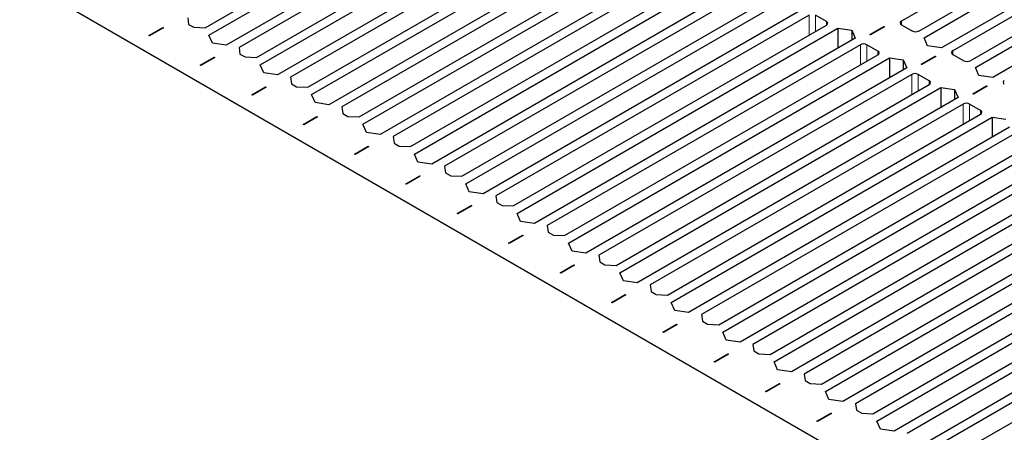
# Paper-space layout 'Blatt2' of a CAD drawing. Header units: millimetres. Extents: x 5 to 418, y 2 to 292.
# Tile 107 of 124: x 264 to 282, y 225 to 232. Entities that reach past the tile are written whole.
import ezdxf

# ---------------------------------------------------------------- set-up
doc = ezdxf.new("R2010")
doc.units = ezdxf.units.MM

psp = doc.layouts.new('Blatt2')

# ---------------------------------------------------------------- linework, layer by layer
at = {"color": 7, "linetype": 'Continuous', "lineweight": 25}
for p, q in [((267.685, 232.099), (273.43, 235.415)), ((286.27, 235.575), (280.466, 232.224)), ((267.755, 231.963), (273.642, 235.361)), ((280.784, 232.041), (286.588, 235.391)), ((280.878, 231.918), (286.741, 235.303)), ((273.96, 235.177), (268.074, 231.779)), ((274.055, 235.055), (268.309, 231.738)), ((287.059, 235.119), (281.196, 231.735)), ((268.628, 231.554), (274.373, 234.871)), ((287.213, 235.031), (281.408, 231.68)), ((268.698, 231.418), (274.585, 234.817)), ((281.727, 231.497), (287.531, 234.847)), ((281.821, 231.374), (287.684, 234.759)), ((274.903, 234.633), (269.016, 231.235)), ((274.997, 234.51), (269.252, 231.194)), ((288.002, 234.575), (282.139, 231.19)), ((269.57, 231.01), (275.316, 234.327)), ((305.144, 209.413), (262.01, 234.313)), ((269.641, 230.874), (275.528, 234.272)), ((275.846, 234.089), (269.959, 230.69)), ((275.94, 233.966), (270.195, 230.65)), ((270.513, 230.466), (276.258, 233.782)), ((270.584, 230.33), (276.471, 233.728)), ((276.789, 233.544), (270.902, 230.146)), ((276.883, 233.422), (271.138, 230.105)), ((271.456, 229.922), (277.201, 233.238)), ((271.527, 229.785), (277.413, 233.184)), ((277.732, 233), (271.845, 229.602)), ((277.826, 232.878), (272.081, 229.561)), ((272.399, 229.377), (278.144, 232.694)), ((272.469, 229.241), (278.356, 232.64)), ((278.674, 232.456), (272.788, 229.058)), ((267.367, 232.282), (267.384, 232.163)), ((267.384, 232.163), (267.478, 232.109)), ((278.769, 232.333), (273.023, 229.017)), ((279.087, 232.218), (278.886, 232.333)), ((280.466, 232.156), (280.666, 232.041)), ((266.656, 231.961), (266.91, 232.107)), ((266.922, 232.1), (266.668, 231.954)), ((266.91, 232.107), (266.922, 232.1)), ((266.91, 232.094), (266.91, 232.107)), ((267.478, 232.109), (267.685, 232.099)), ((273.342, 228.833), (279.087, 232.15)), ((273.412, 228.697), (279.299, 232.095)), ((279.299, 232.095), (279.552, 232.058)), ((279.299, 232.095), (279.299, 231.728)), ((279.552, 232.058), (279.617, 231.912)), ((279.552, 232.058), (279.552, 231.874)), ((279.885, 231.978), (280.139, 232.124)), ((279.897, 231.971), (279.885, 231.978)), ((280.15, 232.117), (279.897, 231.971)), ((280.139, 232.124), (280.15, 232.117)), ((280.139, 232.111), (280.139, 232.124)), ((266.668, 231.954), (266.656, 231.961)), ((267.82, 231.816), (267.755, 231.963)), ((268.074, 231.779), (267.82, 231.816)), ((279.617, 231.912), (273.73, 228.513)), ((280.943, 231.772), (280.878, 231.918)), ((268.309, 231.738), (268.327, 231.619)), ((268.327, 231.619), (268.421, 231.565)), ((279.711, 231.789), (273.966, 228.472)), ((280.03, 231.673), (279.829, 231.789)), ((281.196, 231.735), (280.943, 231.772)), ((267.599, 231.417), (267.853, 231.563)), ((267.864, 231.556), (267.611, 231.41)), ((267.853, 231.563), (267.864, 231.556)), ((267.853, 231.549), (267.853, 231.563)), ((268.421, 231.565), (268.628, 231.554)), ((274.284, 228.289), (280.03, 231.605)), ((274.355, 228.153), (280.242, 231.551)), ((280.242, 231.551), (280.495, 231.514)), ((280.242, 231.551), (280.242, 231.184)), ((280.495, 231.514), (280.56, 231.367)), ((280.495, 231.514), (280.495, 231.33)), ((280.828, 231.434), (281.081, 231.58)), ((280.84, 231.427), (280.828, 231.434)), ((281.093, 231.573), (280.84, 231.427)), ((281.081, 231.58), (281.093, 231.573)), ((281.081, 231.566), (281.081, 231.58)), ((281.408, 231.612), (281.609, 231.497)), ((267.611, 231.41), (267.599, 231.417)), ((268.763, 231.272), (268.698, 231.418)), ((269.016, 231.235), (268.763, 231.272)), ((280.56, 231.367), (274.673, 227.969)), ((281.886, 231.228), (281.821, 231.374)), ((269.252, 231.194), (269.27, 231.075)), ((269.27, 231.075), (269.364, 231.02)), ((280.654, 231.245), (274.909, 227.928)), ((280.972, 231.129), (280.772, 231.245)), ((282.139, 231.19), (281.886, 231.228)), ((268.542, 230.872), (268.795, 231.019)), ((268.807, 231.012), (268.554, 230.866)), ((268.795, 231.019), (268.807, 231.012)), ((268.795, 231.019), (268.795, 231.005)), ((269.364, 231.02), (269.57, 231.01)), ((275.227, 227.744), (280.972, 231.061)), ((275.298, 227.608), (281.185, 231.007)), ((281.185, 231.007), (281.438, 230.969)), ((281.185, 231.007), (281.185, 230.639)), ((281.438, 230.969), (281.503, 230.823)), ((281.438, 230.969), (281.438, 230.786)), ((281.771, 230.889), (282.024, 231.036)), ((282.036, 231.029), (281.783, 230.883)), ((282.024, 231.036), (282.036, 231.029)), ((282.024, 231.022), (282.024, 231.036)), ((268.554, 230.866), (268.542, 230.872)), ((269.706, 230.728), (269.641, 230.874)), ((269.959, 230.69), (269.706, 230.728)), ((281.503, 230.823), (275.616, 227.425)), ((281.783, 230.883), (281.771, 230.889)), ((270.195, 230.65), (270.213, 230.53)), ((270.213, 230.53), (270.307, 230.476)), ((281.597, 230.701), (275.852, 227.384)), ((281.915, 230.585), (281.715, 230.701)), ((269.485, 230.328), (269.738, 230.474)), ((269.75, 230.468), (269.497, 230.321)), ((269.738, 230.474), (269.75, 230.468)), ((269.738, 230.461), (269.738, 230.474)), ((270.307, 230.476), (270.513, 230.466)), ((276.17, 227.2), (281.915, 230.517)), ((276.241, 227.064), (282.127, 230.462)), ((282.127, 230.462), (282.381, 230.425)), ((282.127, 230.462), (282.127, 230.095)), ((269.497, 230.321), (269.485, 230.328)), ((270.649, 230.183), (270.584, 230.33)), ((270.902, 230.146), (270.649, 230.183)), ((282.446, 230.279), (276.559, 226.88)), ((271.138, 230.105), (271.155, 229.986)), ((282.54, 230.156), (276.795, 226.84)), ((270.428, 229.784), (270.681, 229.93)), ((270.693, 229.923), (270.439, 229.777)), ((270.681, 229.93), (270.693, 229.923)), ((270.681, 229.916), (270.681, 229.93)), ((271.155, 229.986), (271.25, 229.932)), ((271.25, 229.932), (271.456, 229.922)), ((277.113, 226.656), (282.858, 229.973)), ((277.184, 226.52), (283.07, 229.918)), ((270.439, 229.777), (270.428, 229.784)), ((271.591, 229.639), (271.527, 229.785)), ((271.845, 229.602), (271.591, 229.639)), ((283.388, 229.734), (277.502, 226.336)), ((272.081, 229.561), (272.098, 229.442)), ((283.483, 229.612), (277.737, 226.295)), ((271.371, 229.24), (271.624, 229.386)), ((271.636, 229.379), (271.382, 229.233)), ((271.624, 229.386), (271.636, 229.379)), ((271.624, 229.372), (271.624, 229.386)), ((272.098, 229.442), (272.193, 229.387)), ((272.193, 229.387), (272.399, 229.377)), ((278.056, 226.112), (283.801, 229.428)), ((278.126, 225.976), (284.013, 229.374)), ((271.382, 229.233), (271.371, 229.24)), ((272.534, 229.095), (272.469, 229.241)), ((272.788, 229.058), (272.534, 229.095)), ((284.331, 229.19), (278.445, 225.792)), ((273.023, 229.017), (273.041, 228.898)), ((284.425, 229.068), (278.68, 225.751)), ((272.313, 228.695), (272.567, 228.842)), ((272.578, 228.835), (272.325, 228.688)), ((272.567, 228.842), (272.578, 228.835)), ((272.567, 228.842), (272.567, 228.828)), ((273.041, 228.898), (273.135, 228.843)), ((273.135, 228.843), (273.342, 228.833)), ((278.998, 225.567), (284.744, 228.884)), ((279.069, 225.431), (284.956, 228.83)), ((272.325, 228.688), (272.313, 228.695)), ((273.477, 228.551), (273.412, 228.697)), ((273.73, 228.513), (273.477, 228.551)), ((285.274, 228.646), (279.387, 225.248)), ((273.966, 228.472), (273.984, 228.353)), ((285.368, 228.523), (279.623, 225.207)), ((273.256, 228.151), (273.51, 228.297)), ((273.521, 228.29), (273.268, 228.144)), ((273.51, 228.297), (273.521, 228.29)), ((273.51, 228.284), (273.51, 228.297)), ((273.984, 228.353), (274.078, 228.299)), ((274.078, 228.299), (274.284, 228.289)), ((279.941, 225.023), (285.686, 228.34)), ((280.012, 224.887), (285.899, 228.285)), ((273.268, 228.144), (273.256, 228.151)), ((274.42, 228.006), (274.355, 228.153)), ((274.673, 227.969), (274.42, 228.006)), ((286.217, 228.102), (280.33, 224.703)), ((274.909, 227.928), (274.927, 227.809)), ((286.311, 227.979), (280.566, 224.663)), ((274.199, 227.607), (274.452, 227.753)), ((274.464, 227.746), (274.211, 227.6)), ((274.452, 227.753), (274.464, 227.746)), ((274.452, 227.739), (274.452, 227.753)), ((274.927, 227.809), (275.021, 227.755)), ((275.021, 227.755), (275.227, 227.744)), ((280.884, 224.479), (286.629, 227.795)), ((280.955, 224.343), (286.841, 227.741)), ((274.211, 227.6), (274.199, 227.607)), ((275.363, 227.462), (275.298, 227.608)), ((275.616, 227.425), (275.363, 227.462)), ((287.16, 227.557), (281.273, 224.159)), ((275.852, 227.384), (275.869, 227.265)), ((275.142, 227.062), (275.395, 227.209)), ((275.407, 227.202), (275.154, 227.056)), ((275.395, 227.209), (275.407, 227.202)), ((275.395, 227.195), (275.395, 227.209)), ((275.869, 227.265), (275.964, 227.21)), ((275.964, 227.21), (276.17, 227.2)), ((275.154, 227.056), (275.142, 227.062)), ((276.306, 226.918), (276.241, 227.064)), ((276.559, 226.88), (276.306, 226.918)), ((276.795, 226.84), (276.812, 226.721)), ((276.085, 226.518), (276.338, 226.664)), ((276.35, 226.658), (276.096, 226.511)), ((276.338, 226.664), (276.35, 226.658)), ((276.338, 226.664), (276.338, 226.651)), ((276.812, 226.721), (276.907, 226.666)), ((276.907, 226.666), (277.113, 226.656)), ((276.096, 226.511), (276.085, 226.518)), ((277.248, 226.374), (277.184, 226.52)), ((277.502, 226.336), (277.248, 226.374)), ((277.737, 226.295), (277.755, 226.176)), ((277.027, 225.974), (277.281, 226.12)), ((277.293, 226.113), (277.039, 225.967)), ((277.281, 226.12), (277.293, 226.113)), ((277.281, 226.107), (277.281, 226.12)), ((277.755, 226.176), (277.849, 226.122)), ((277.849, 226.122), (278.056, 226.112)), ((277.039, 225.967), (277.027, 225.974)), ((278.191, 225.829), (278.126, 225.976)), ((278.445, 225.792), (278.191, 225.829)), ((278.68, 225.751), (278.698, 225.632)), ((277.97, 225.43), (278.224, 225.576)), ((278.235, 225.569), (277.982, 225.423)), ((278.224, 225.576), (278.235, 225.569)), ((278.224, 225.576), (278.224, 225.562)), ((278.698, 225.632), (278.792, 225.578)), ((278.792, 225.578), (278.998, 225.567)), ((277.982, 225.423), (277.97, 225.43)), ((279.134, 225.285), (279.069, 225.431)), ((279.387, 225.248), (279.134, 225.285)), ((279.623, 225.207), (279.641, 225.088)), ((278.913, 224.885), (279.166, 225.032)), ((279.178, 225.025), (278.925, 224.879)), ((279.166, 225.032), (279.178, 225.025)), ((279.166, 225.018), (279.166, 225.032)), ((279.641, 225.088), (279.735, 225.033)), ((279.735, 225.033), (279.941, 225.023)), ((278.925, 224.879), (278.913, 224.885)), ((280.077, 224.741), (280.012, 224.887)), ((280.33, 224.703), (280.077, 224.741))]:
    psp.add_line(p, q, dxfattribs=at)
at = {"color": 7, "linetype": 'Continuous', "lineweight": 18}
for p, q in [((278.769, 232.333), (278.769, 231.966)), ((278.886, 232.333), (278.886, 232.034)), ((279.087, 232.218), (279.087, 232.15)), ((280.466, 232.224), (280.466, 232.156)), ((279.711, 231.789), (279.711, 231.422)), ((279.829, 231.789), (279.829, 231.49)), ((280.03, 231.673), (280.03, 231.605)), ((281.408, 231.68), (281.408, 231.612)), ((280.654, 231.245), (280.654, 230.877)), ((280.772, 231.245), (280.772, 230.945)), ((280.972, 231.129), (280.972, 231.061)), ((281.597, 230.701), (281.597, 230.333)), ((281.715, 230.701), (281.715, 230.401)), ((281.915, 230.585), (281.915, 230.517))]:
    psp.add_line(p, q, dxfattribs=at)
at = {"color": 7, "linetype": 'Continuous', "lineweight": 25}
for centre, radius, start, end in [((279.074, 232.184), 0.0364, 290.7834, 69.2166), ((280.479, 232.19), 0.0364, 110.7834, 249.2166), ((280.725, 232.155), 0.128, 242.6097, 297.3903), ((279.77, 231.675), 0.128, 62.6097, 117.3903), ((280.017, 231.639), 0.0364, 290.7834, 69.2166), ((281.421, 231.646), 0.0364, 110.7834, 249.2166), ((281.668, 231.61), 0.128, 242.6097, 297.3903), ((280.713, 231.131), 0.128, 62.6097, 117.3903), ((280.96, 231.095), 0.0364, 290.7834, 69.2166), ((282.364, 231.102), 0.0364, 110.7834, 249.2166), ((281.656, 230.587), 0.128, 62.6097, 117.3903), ((281.902, 230.551), 0.0364, 290.7834, 69.2166)]:
    psp.add_arc(centre, radius, start, end, dxfattribs=at)

doc.saveas('drawing.dxf')
